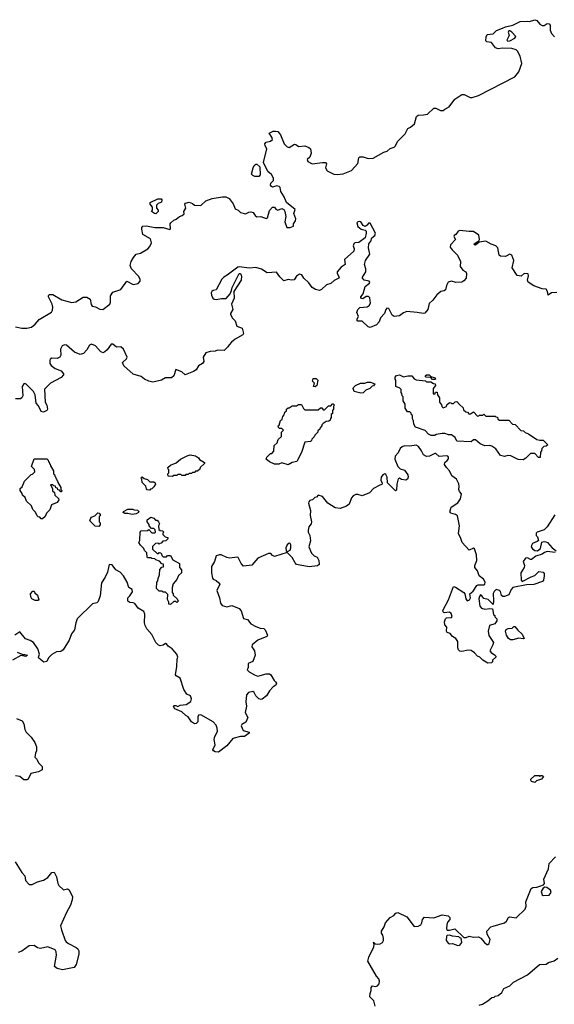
# Model space of a CAD drawing. Extents: x 2106670 to 2323771, y 35271 to 224896.
# Tile 16 of 256: x 2133245 to 2138383, y 45432 to 54886. Entities that reach past the tile are written whole.
import ezdxf

# ---------------------------------------------------------------- set-up
doc = ezdxf.new("R2010")
doc.units = 0

msp = doc.modelspace()

# ---------------------------------------------------------------- linework, layer by layer
at = {"layer": '0CON20XD'}
for points in [[(2133205, 51936), (2133265, 51924.2), (2133315, 51925.6), (2133358.8, 51935), (2133395, 51964), (2133431.2, 52008.8), (2133550.7, 52079.3), (2133561.7, 52098.3), (2133564.4, 52125), (2133556.7, 52155), (2133521.2, 52225), (2133522.3, 52237.7), (2133532.3, 52247.7), (2133565, 52248.8), (2133651.2, 52195), (2133745, 52171.9), (2133785, 52175.8), (2133855, 52222), (2133890.5, 52220.4), (2133923.6, 52203.6), (2133930.7, 52150.7), (2133942.5, 52135), (2133975, 52127.5), (2134015, 52106.2), (2134045, 52102.5), (2134110, 52155), (2134116.7, 52175), (2134118.2, 52235), (2134139.7, 52270.3), (2134216.7, 52295), (2134275, 52376.7), (2134335, 52344.2), (2134385, 52353.3), (2134402.5, 52375), (2134402.5, 52395), (2134386.2, 52425), (2134320, 52495), (2134307.5, 52525), (2134316.1, 52563.9), (2134337.7, 52602.3), (2134365.9, 52634.1), (2134407.5, 52645), (2134475.8, 52685), (2134495, 52708.8), (2134512.2, 52745), (2134503.3, 52783.3), (2134430, 52825), (2134417.5, 52875), (2134418.3, 52891.7), (2134430, 52905), (2134463, 52907), (2134545, 52890), (2134625, 52891.8), (2134688, 52872), (2134693, 52877), (2134692.5, 52925), (2134697.5, 52935), (2134725, 52961.2), (2134748.6, 52971.4), (2134782.1, 52997.9), (2134807.5, 53005), (2134825, 53022.5), (2134823.8, 53045), (2134842, 53075), (2134832.5, 53115), (2134840, 53125), (2134875, 53133.3), (2134905, 53122.5), (2134926.1, 53106.1), (2134985, 53100.8), (2135035, 53146.7), (2135095, 53168), (2135195, 53186.7), (2135226.1, 53186.1), (2135259.3, 53169.3), (2135297, 53117), (2135315, 53070), (2135345, 53057.5), (2135367.5, 53035), (2135415, 53022.5), (2135448.3, 53038.3), (2135465, 53042.5), (2135490, 53035), (2135507.5, 53005), (2135525, 52992.5), (2135563, 52997), (2135615, 52978), (2135628, 52985), (2135646.2, 53055), (2135675, 53086.7), (2135695, 53087.5), (2135707, 53067), (2135725, 53057.5), (2135765, 53072.5), (2135783, 53063), (2135792.5, 53045), (2135802.5, 52995), (2135792.5, 52945), (2135811.7, 52891.7), (2135845, 52891.2), (2135877.5, 52905), (2135877.5, 52925), (2135896.2, 52955), (2135900, 52975), (2135881.2, 53025), (2135891.2, 53065), (2135809.3, 53129.3), (2135786.2, 53185), (2135755.7, 53235.7), (2135746.9, 53275), (2135737.5, 53285), (2135715, 53290.6), (2135675, 53277.5), (2135663.9, 53283.9), (2135657, 53297), (2135657.5, 53315), (2135685, 53342.5), (2135684.3, 53365), (2135665, 53400), (2135629.3, 53429.3), (2135588.8, 53515), (2135620, 53645), (2135604, 53675), (2135602.5, 53695), (2135615, 53710.8), (2135655, 53718.6), (2135673.8, 53735), (2135669.5, 53759.6), (2135642.5, 53795), (2135680, 53815), (2135703.6, 53816.4), (2135725, 53811.2), (2135752, 53782), (2135787.8, 53695), (2135815, 53664.5), (2135835, 53658.5), (2135885, 53692.2), (2135905, 53686), (2135925, 53668.8), (2135985, 53673.3), (2136025, 53660), (2136040, 53645), (2136046.7, 53605), (2136032.5, 53565), (2136008.8, 53545), (2136014.6, 53524.6), (2136055, 53502.9), (2136155, 53516), (2136185, 53513.3), (2136193.3, 53503.3), (2136184.3, 53465), (2136200.8, 53435), (2136265, 53404.3), (2136295, 53400), (2136355, 53407.5), (2136433, 53437), (2136493.6, 53506.4), (2136505, 53560), (2136515, 53570), (2136545, 53568.8), (2136592.7, 53552.7), (2136643.4, 53556.6), (2136745, 53614), (2136777.4, 53622.6), (2136805, 53650), (2136845, 53662), (2136858, 53675), (2136877.5, 53715), (2136948.9, 53791.1), (2136975, 53840), (2137000, 53855), (2137040, 53885), (2137060, 53955), (2137075, 53970), (2137125, 53971.2), (2137165, 53980), (2137225, 54037.5), (2137245, 54037.5), (2137290, 54015), (2137315, 54013.3), (2137331.7, 54028.3), (2137371.7, 54048.3), (2137428.3, 54121.7), (2137493, 54167), (2137516.4, 54166.4), (2137575, 54140), (2137595, 54140), (2137655, 54158), (2138003, 54337), (2138043.6, 54386.4), (2138072.5, 54465), (2138056, 54535), (2138030, 54585), (2138015, 54596.2), (2137975, 54608.8), (2137885, 54612.5), (2137845, 54606.7), (2137817, 54617), (2137778.3, 54668.3), (2137735, 54673.8), (2137724.3, 54684.3), (2137727.2, 54722.8), (2137737.1, 54742.9), (2137795, 54750.8), (2137827.3, 54782.7), (2137886.4, 54803.6), (2137913, 54817), (2137985, 54833.8), (2138055, 54870), (2138125, 54873.3), (2138145, 54868.8), (2138196, 54886), (2138215, 54877.5), (2138245, 54842.5), (2138265, 54831.2), (2138285, 54830), (2138315, 54848), (2138335, 54847.5), (2138343.3, 54835), (2138343.8, 54785), (2138355, 54752.5), (2138385, 54720)], [(2137935, 54680), (2137955, 54682.5), (2138005, 54708.1), (2138011.9, 54725), (2137975.9, 54765.9), (2137955, 54780), (2137945, 54780), (2137940, 54765), (2137948, 54735), (2137928.3, 54688.3), (2137935, 54680)], [(2135545, 53380), (2135505, 53380), (2135485, 53390), (2135473.6, 53403.6), (2135487.5, 53465), (2135497.5, 53485), (2135515, 53500), (2135525, 53500), (2135553, 53473), (2135557.5, 53395), (2135545, 53380)], [(2134555, 53022.5), (2134540, 53025), (2134513, 53043), (2134521.7, 53058.3), (2134522.5, 53085), (2134500, 53115), (2134498.3, 53131.7), (2134573, 53167), (2134605, 53167.5), (2134610, 53155), (2134607.5, 53135), (2134575, 53120), (2134560, 53105), (2134560, 53075), (2134577, 53057), (2134577.5, 53045), (2134555, 53022.5)], [(2138406.4, 52266.4), (2138355, 52262.5), (2138325, 52242.5), (2138317, 52277), (2138305, 52297.5), (2138265, 52302.5), (2138185, 52330), (2138133.3, 52365), (2138126.7, 52385), (2138136.1, 52426.1), (2138132.5, 52445), (2138095, 52448), (2138065, 52423.8), (2138025, 52430), (2137976.7, 52505), (2137993.3, 52575), (2137975, 52626.7), (2137955, 52633.3), (2137915, 52611.2), (2137866.1, 52616.1), (2137853.3, 52625), (2137838.8, 52695), (2137820, 52715), (2137775, 52731.2), (2137725, 52760), (2137661.2, 52748.8), (2137625, 52722), (2137617.5, 52725), (2137614.5, 52735.5), (2137646.7, 52756.7), (2137658.3, 52761.7), (2137665.8, 52774.2), (2137658.1, 52818.1), (2137605, 52853.3), (2137565, 52851.2), (2137475, 52860.8), (2137460, 52855), (2137436.4, 52823.6), (2137420, 52815), (2137417.5, 52805), (2137432, 52775), (2137384.2, 52725.8), (2137382, 52702), (2137400, 52675), (2137452, 52625), (2137481.2, 52565), (2137480, 52515), (2137505, 52482.5), (2137532.5, 52465), (2137539.5, 52449.6), (2137536.4, 52403.6), (2137515, 52377.5), (2137495, 52366.7), (2137436.1, 52363.9), (2137395, 52376.2), (2137363.6, 52366.4), (2137347.5, 52335), (2137336.4, 52293.6), (2137325, 52282.5), (2137293.9, 52276.1), (2137253.3, 52245), (2137216.8, 52193.2), (2137179.5, 52160.4), (2137166.2, 52105), (2137140.3, 52069.7), (2137125, 52064.2), (2137065, 52075.8), (2136967, 52083), (2136935, 52072.5), (2136895, 52043.3), (2136845, 52036.7), (2136825, 52047.5), (2136791.7, 52111.7), (2136775, 52116.7), (2136764.2, 52105), (2136750.8, 52065), (2136711.2, 52025), (2136698.8, 51985), (2136675, 51956.7), (2136615, 51930), (2136595, 51937.5), (2136535, 51990), (2136495, 51990), (2136490, 51995), (2136490, 52015), (2136502.5, 52035), (2136484.1, 52074.1), (2136494, 52105), (2136515, 52122.9), (2136585, 52127.5), (2136605, 52142.5), (2136616.2, 52165), (2136610, 52215), (2136598.8, 52228.8), (2136575, 52229.2), (2136543.6, 52206.4), (2136525, 52213.8), (2136522.5, 52225), (2136545.5, 52254.5), (2136566, 52325), (2136606.7, 52355), (2136611.2, 52365), (2136605, 52376), (2136555, 52383.8), (2136538.8, 52405), (2136538.8, 52415), (2136571.9, 52465), (2136572.5, 52492.5), (2136558.9, 52535), (2136567.5, 52575), (2136610, 52635), (2136598.8, 52695), (2136601.5, 52735), (2136620.9, 52759.1), (2136630, 52790), (2136659.2, 52815), (2136663.8, 52835), (2136615, 52933.3), (2136596.4, 52933.6), (2136585.8, 52914.2), (2136565, 52901.2), (2136545, 52910), (2136525, 52943.8), (2136515, 52948), (2136496.1, 52943.9), (2136483.8, 52935), (2136495, 52898.8), (2136527.5, 52875), (2136565, 52866.7), (2136574, 52855), (2136575.5, 52835), (2136565, 52792.9), (2136505, 52747.9), (2136465, 52742.7), (2136455.3, 52734.7), (2136448.8, 52715), (2136460, 52685), (2136456, 52665), (2136367.5, 52585), (2136372.5, 52535), (2136335, 52508.9), (2136295.8, 52465), (2136295, 52447.5), (2136314.2, 52415), (2136312.5, 52405), (2136268, 52382), (2136235, 52352.9), (2136195, 52340), (2136144.5, 52295.5), (2136125, 52286.9), (2136088.8, 52295), (2136056, 52315), (2136025, 52360), (2135977.5, 52405), (2135956.7, 52435), (2135935, 52442.5), (2135905, 52422.5), (2135881.7, 52388.3), (2135856.4, 52383.6), (2135825, 52390), (2135785, 52380), (2135746.2, 52416.2), (2135713.3, 52463.3), (2135625, 52456.9), (2135570.3, 52490.3), (2135515, 52506), (2135455, 52500), (2135355, 52512.5), (2135341.7, 52508.3), (2135238.3, 52431.7), (2135206.4, 52413.6), (2135186.4, 52393.6), (2135135, 52292.5), (2135105, 52286.7), (2135092.7, 52277.3), (2135086.2, 52265), (2135089.5, 52239.6), (2135102.7, 52212.7), (2135115, 52202), (2135135, 52198.8), (2135185, 52210), (2135230.5, 52209.6), (2135266.4, 52253.6), (2135280.8, 52285), (2135286, 52315), (2135355, 52450), (2135368.3, 52448.3), (2135377.5, 52425), (2135372.5, 52385), (2135304.2, 52275.8), (2135307.4, 52212.6), (2135281.2, 52155), (2135293.3, 52105), (2135270, 52065), (2135270, 52055), (2135290.7, 52020.7), (2135317.5, 51995), (2135333.6, 51943.6), (2135384, 51924), (2135397, 51873), (2135390, 51860), (2135315, 51817.5), (2135280.7, 51789.3), (2135257.5, 51765), (2135246.4, 51743.6), (2135209.5, 51710.4), (2135145, 51712.5), (2135125, 51702.5), (2135075, 51700), (2135035, 51687.5), (2135007.5, 51645), (2135013.3, 51605), (2135003.3, 51585), (2134965, 51563.3), (2134940, 51525), (2134915, 51508.8), (2134835, 51476), (2134802.5, 51505), (2134745, 51527.5), (2134726.7, 51465), (2134705, 51447.5), (2134645, 51448.8), (2134607.5, 51425), (2134524.2, 51404.2), (2134485, 51414), (2134445, 51433.8), (2134411.7, 51461.7), (2134335, 51483.3), (2134245, 51563.8), (2134234.4, 51595), (2134271.2, 51628.8), (2134278, 51645), (2134243.2, 51723.2), (2134216.7, 51745), (2134175, 51740.8), (2134140, 51770), (2134125, 51771.2), (2134085.8, 51715), (2134065, 51696), (2134045, 51688), (2134020.3, 51700.3), (2133975, 51755.8), (2133935, 51772), (2133915, 51760), (2133890.8, 51715), (2133858.5, 51681.5), (2133825, 51671.1), (2133773.3, 51693.3), (2133695, 51761.5), (2133675, 51765.7), (2133654, 51755), (2133638.2, 51721.8), (2133641.4, 51665), (2133632, 51645), (2133605, 51632.9), (2133555, 51636.9), (2133537.5, 51625), (2133534.3, 51615), (2133536.4, 51586.4), (2133548, 51565), (2133585, 51538), (2133643.3, 51515), (2133667.5, 51485), (2133667.5, 51475), (2133645, 51450), (2133542.5, 51397.5), (2133485, 51340), (2133490.5, 51215), (2133505.7, 51185), (2133513.8, 51145), (2133506.7, 51135), (2133475, 51117.5), (2133450, 51125), (2133427, 51177), (2133402.7, 51205), (2133393.7, 51283.7), (2133378.9, 51315), (2133307.7, 51387.7), (2133295, 51392.9), (2133285, 51389.1), (2133269.7, 51365), (2133274.3, 51275), (2133265, 51255.4), (2133252.7, 51247.3), (2133205, 51246.6)], [(2136085, 51360), (2136070, 51365), (2136080, 51395), (2136060, 51415), (2136065, 51440), (2136095, 51440), (2136110, 51425), (2136100, 51375), (2136085, 51360)], [(2138085, 50660), (2138035, 50662.5), (2137965, 50700), (2137935, 50702.5), (2137905, 50693.3), (2137865, 50702.5), (2137822.5, 50765), (2137782, 50792), (2137765, 50798.8), (2137714.1, 50794.1), (2137670, 50815), (2137625, 50852.5), (2137605, 50852.5), (2137585, 50833.3), (2137445, 50840), (2137430, 50875), (2137395, 50900), (2137365, 50900), (2137331.7, 50911.7), (2137305, 50913.3), (2137248.3, 50901.7), (2137235, 50893.3), (2137200, 50895), (2137175, 50907.5), (2137141.7, 50941.7), (2137050, 50975), (2137033, 51003), (2137030, 51035), (2137020, 51055), (2137020, 51085), (2137011.7, 51091.7), (2137008.3, 51108.3), (2136995, 51120), (2136971.7, 51121.7), (2136950, 51155), (2136950, 51195), (2136930, 51225), (2136930, 51265), (2136920, 51275), (2136918.3, 51298.3), (2136910, 51305), (2136910, 51335), (2136898.3, 51348.3), (2136860, 51365), (2136860, 51425), (2136852.5, 51435), (2136852.5, 51455), (2136865, 51470), (2136895, 51477.5), (2136935, 51457.5), (2136975, 51467.5), (2137015, 51467.5), (2137037, 51437), (2137055, 51427.5), (2137145, 51417.5), (2137155, 51410), (2137195, 51410), (2137221.7, 51391.7), (2137238.3, 51388.3), (2137240, 51375), (2137220, 51345), (2137220, 51295), (2137235, 51290), (2137241.7, 51308.3), (2137258.3, 51308.3), (2137260, 51285), (2137280, 51255), (2137280, 51215), (2137298.3, 51188.3), (2137301.7, 51171.7), (2137315, 51160), (2137348.3, 51171.7), (2137351.7, 51188.3), (2137375, 51210), (2137388.3, 51208.3), (2137395, 51200), (2137415, 51200), (2137431.7, 51218.3), (2137445, 51220), (2137471.7, 51191.7), (2137508.3, 51158.3), (2137511.7, 51141.7), (2137531.7, 51121.7), (2137548.3, 51118.3), (2137565, 51100), (2137578.3, 51101.7), (2137605, 51120), (2137645, 51080), (2137658.3, 51081.7), (2137665, 51090), (2137695, 51090), (2137705, 51100), (2137725, 51080), (2137815, 51080), (2137821.7, 51071.7), (2137838.3, 51068.3), (2137841.7, 51051.7), (2137855, 51040), (2137945, 51040), (2137981.7, 51001.7), (2138008.3, 50998.3), (2138061.7, 50941.7), (2138088.3, 50938.3), (2138101.7, 50921.7), (2138135, 50910), (2138216.7, 50856.7), (2138245, 50847.5), (2138275, 50850), (2138320, 50805), (2138305, 50790), (2138281.7, 50788.3), (2138261.7, 50768.3), (2138260, 50745), (2138250, 50735), (2138248.3, 50681.7), (2138231.7, 50681.7), (2138195, 50720), (2138155, 50720), (2138110, 50675), (2138085, 50660)], [(2137235, 51430), (2137211.7, 51431.7), (2137195, 51450), (2137153, 51453), (2137142.5, 51465), (2137155, 51477.5), (2137180, 51475), (2137195, 51460), (2137238.3, 51448.3), (2137240, 51435), (2137235, 51430)], [(2136525, 51300), (2136460, 51315), (2136450, 51345), (2136452.5, 51355), (2136472.5, 51375), (2136520, 51395), (2136563, 51397), (2136586.4, 51406.4), (2136616.4, 51406.4), (2136658.3, 51388.3), (2136645, 51370), (2136631.7, 51368.3), (2136610, 51345), (2136571.7, 51328.3), (2136545, 51302.5), (2136525, 51300)], [(2135825, 50613.3), (2135765, 50630), (2135735, 50620), (2135695, 50620), (2135645, 50640), (2135628.3, 50658.3), (2135610, 50665), (2135618.3, 50671.7), (2135620, 50685), (2135655, 50720), (2135668.3, 50721.7), (2135688.3, 50741.7), (2135691.7, 50798.3), (2135718.3, 50821.7), (2135730, 50855), (2135760, 50885), (2135760, 50925), (2135780, 50945), (2135765, 50960), (2135741.7, 50961.7), (2135731.7, 50971.7), (2135730, 50985), (2135738.3, 50991.7), (2135753, 51037), (2135768.3, 51051.7), (2135773, 51077), (2135788.3, 51091.7), (2135793, 51117), (2135808.3, 51131.7), (2135810, 51145), (2135825, 51160), (2135835, 51160), (2135863, 51177), (2135905, 51180), (2135925, 51190), (2135955, 51190), (2135971.7, 51151.7), (2135985, 51140), (2136115, 51140), (2136135, 51160), (2136148.3, 51158.3), (2136161.7, 51141.7), (2136175, 51140), (2136211.7, 51178.3), (2136235, 51180), (2136251.7, 51198.3), (2136258.3, 51198.3), (2136270, 51185), (2136260, 51175), (2136260, 51145), (2136250, 51135), (2136250, 51105), (2136240, 51095), (2136240, 51065), (2136231.7, 51058.3), (2136228.3, 51041.7), (2136215, 51030), (2136191.7, 51028.3), (2136161.7, 51008.3), (2136150, 50995), (2136150, 50985), (2136131.7, 50968.3), (2136130, 50955), (2136111.7, 50938.3), (2136110, 50925), (2136081.7, 50898.3), (2136075, 50880), (2136051.7, 50858.3), (2136050, 50845), (2136040, 50835), (2135985, 50830), (2135955, 50730), (2135907.5, 50645), (2135865.4, 50634.6), (2135825, 50613.3)], [(2137602.1, 49397.9), (2137638, 49452), (2137651.7, 49458.3), (2137705, 49460), (2137715, 49467.1), (2137719.4, 49485), (2137702.5, 49515), (2137660.5, 49545), (2137644.5, 49594.5), (2137620, 49625), (2137618.8, 49645), (2137640, 49695), (2137636.4, 49746.4), (2137616, 49805), (2137605, 49810.8), (2137565, 49793.8), (2137496.2, 49865), (2137486, 49905), (2137463.9, 49953.9), (2137471.2, 50025), (2137453.6, 50123.6), (2137435, 50136.2), (2137388.3, 50148.3), (2137378.3, 50158.3), (2137392.5, 50205), (2137455, 50246), (2137482, 50285), (2137490, 50335), (2137473.3, 50355), (2137466.7, 50375), (2137470, 50405), (2137465, 50430), (2137443, 50473), (2137397, 50507), (2137375.7, 50555.7), (2137346.7, 50585), (2137327.5, 50615), (2137332.5, 50635), (2137355, 50652.5), (2137365, 50670), (2137366.7, 50685), (2137360, 50695), (2137345, 50700), (2137275, 50692.5), (2137245, 50720), (2137235, 50721.2), (2137185, 50693.8), (2137155, 50692), (2137125, 50706.7), (2137106.9, 50745), (2137079.4, 50789.4), (2137055, 50800), (2136995, 50791.2), (2136945, 50793.8), (2136921.2, 50785), (2136901.3, 50768.7), (2136881.2, 50728.8), (2136854.4, 50695), (2136850, 50665), (2136878, 50595), (2136903.3, 50575), (2136945, 50562), (2136976, 50515), (2136977.7, 50492.3), (2136973.3, 50475), (2136955, 50466), (2136915, 50472.5), (2136895, 50484), (2136881.3, 50478.7), (2136868.5, 50425), (2136865, 50370), (2136857, 50363), (2136779.3, 50439.3), (2136775.7, 50495), (2136765, 50518.8), (2136755, 50525.7), (2136735, 50515.5), (2136720, 50495), (2136715.8, 50465.8), (2136730, 50435), (2136725, 50422.5), (2136705, 50417.5), (2136646.3, 50383.7), (2136607, 50343), (2136535.7, 50314.3), (2136495, 50326), (2136475, 50325.7), (2136451.2, 50315), (2136432.5, 50295), (2136411.2, 50235), (2136385, 50214.2), (2136325, 50192), (2136278.3, 50198.3), (2136207.5, 50245), (2136155, 50307.5), (2136115, 50320), (2136098.3, 50301.7), (2136081.7, 50298.3), (2136060, 50275), (2136035, 50270), (2136023, 50257), (2136020, 50245), (2136040, 50175), (2136037.5, 50125), (2136050, 50065), (2136047.5, 50045), (2136025, 50017.5), (2136016, 49985), (2136016, 49965), (2136033, 49933), (2136038.3, 49908.3), (2136038.5, 49881.5), (2136024.3, 49825), (2136049.4, 49765), (2136075, 49739.2), (2136104.2, 49724.2), (2136121.2, 49695), (2136122.5, 49655), (2136107, 49643), (2136026.1, 49633.9), (2135906.4, 49656.4), (2135891.7, 49671.7), (2135865, 49722.5), (2135815, 49770), (2135695, 49731.2), (2135675, 49740), (2135659.5, 49759.5), (2135635, 49760), (2135533.3, 49715), (2135475, 49647.5), (2135395, 49640), (2135372.5, 49665), (2135345, 49722.5), (2135335, 49726.7), (2135265, 49716.2), (2135237, 49723), (2135183, 49747), (2135165, 49747.5), (2135135, 49736.7), (2135116.7, 49685), (2135090, 49635), (2135087.5, 49575), (2135097.5, 49525), (2135103.3, 49515), (2135132.3, 49502.3), (2135159.3, 49479.3), (2135167.5, 49465), (2135140, 49405), (2135166.7, 49335), (2135173.6, 49283.6), (2135191.7, 49261.7), (2135213.6, 49253.6), (2135235, 49250), (2135285, 49262.5), (2135353.6, 49233.6), (2135375, 49210), (2135395, 49137.5), (2135436.1, 49126.1), (2135466.1, 49086.1), (2135515, 49058.8), (2135555, 49043.3), (2135590, 49040), (2135605, 49027.5), (2135626.7, 48975), (2135620, 48965), (2135535, 48928.6), (2135479.2, 48885), (2135477.5, 48865), (2135502.9, 48825), (2135508.8, 48785), (2135485, 48722.5), (2135440, 48705), (2135440, 48665), (2135432.5, 48645), (2135450, 48625), (2135502.5, 48595), (2135535, 48584), (2135615, 48606.7), (2135645, 48606.2), (2135657.3, 48597.3), (2135691.7, 48541.7), (2135705, 48530), (2135712.5, 48515), (2135707.5, 48495), (2135680.3, 48479.7), (2135645, 48442.5), (2135617.5, 48395), (2135575, 48360.8), (2135565, 48357.5), (2135543.8, 48365), (2135514.6, 48394.6), (2135497.5, 48427.5), (2135485.3, 48435.3), (2135445, 48426), (2135424.3, 48405), (2135418.6, 48335), (2135425.4, 48295), (2135411.3, 48235), (2135436.4, 48185), (2135419.3, 48140.7), (2135380.7, 48119.3), (2135373.3, 48105), (2135391.5, 48061.4), (2135450, 48045), (2135450, 48035), (2135406.4, 48003.6), (2135366.4, 48003.6), (2135295, 47986), (2135236.2, 47915), (2135155, 47853.8), (2135125, 47856.7), (2135107.5, 47865), (2135102.5, 47875), (2135124.2, 47925), (2135114, 47975), (2135115.9, 47994.1), (2135146.2, 48055), (2135144, 48085), (2135132.3, 48112.3), (2135105, 48143.3), (2134985, 48212.5), (2134963, 48207), (2134957, 48193), (2134956.7, 48145), (2134940.7, 48129.3), (2134925, 48126.7), (2134895, 48143.3), (2134865, 48192.5), (2134842.5, 48205), (2134805, 48240), (2134735, 48270), (2134723, 48293), (2134725, 48300), (2134745, 48300), (2134765, 48292.5), (2134787, 48303), (2134845, 48311.4), (2134888.8, 48341.2), (2134896.5, 48365), (2134885.6, 48395.5), (2134850.5, 48410.4), (2134821.1, 48455), (2134788.6, 48565), (2134750, 48585), (2134743.3, 48595), (2134755.6, 48675), (2134757.5, 48745), (2134764.1, 48765.9), (2134756.9, 48795), (2134709.2, 48845), (2134670.7, 48870.7), (2134655, 48892.9), (2134645, 48896.2), (2134625, 48879.2), (2134595, 48874.3), (2134580.2, 48880.2), (2134554, 48905), (2134515, 48984), (2134466.4, 49036.4), (2134449.8, 49069.8), (2134444.4, 49095), (2134446.7, 49176.7), (2134437.5, 49205), (2134383.8, 49235), (2134350.9, 49280.9), (2134335, 49287.8), (2134305, 49288.8), (2134284, 49304), (2134283.3, 49335), (2134304.2, 49355.8), (2134328.8, 49391.2), (2134326.2, 49415), (2134293.3, 49435), (2134278.8, 49485), (2134242, 49545), (2134211.7, 49581.7), (2134168.8, 49605), (2134135, 49651.1), (2134104.3, 49655.7), (2134088.8, 49581.2), (2134067, 49533), (2134031.7, 49478.3), (2134017.5, 49355), (2134000.7, 49299.3), (2133985, 49286.7), (2133943.6, 49276.4), (2133798.8, 49135), (2133784.2, 49095), (2133772.7, 49027.3), (2133741.7, 48988.3), (2133720.7, 48929.3), (2133664, 48836), (2133641.7, 48818.3), (2133600, 48815), (2133555, 48790), (2133522.5, 48757.5), (2133505, 48722.5), (2133478.3, 48718.3), (2133430, 48755), (2133427.5, 48765), (2133436.7, 48795), (2133420, 48845), (2133376.7, 48905), (2133345, 48923.8), (2133300.6, 48940.6), (2133245, 49010), (2133200, 48975)], [(2134715, 50500), (2134671.7, 50501.7), (2134670, 50525), (2134680, 50535), (2134680, 50565), (2134671.7, 50571.7), (2134670, 50585), (2134695, 50610), (2134748.3, 50631.7), (2134790, 50665), (2134855, 50697.5), (2134885, 50706.7), (2134935, 50700), (2134965, 50680), (2134971.7, 50661.7), (2135020, 50635), (2135020, 50625), (2134980, 50585), (2134975, 50570), (2134955, 50550), (2134935, 50550), (2134925, 50540), (2134905, 50540), (2134895, 50530), (2134875, 50530), (2134865, 50520), (2134841.7, 50518.3), (2134835, 50510), (2134805, 50510), (2134795, 50520), (2134765, 50520), (2134755, 50510), (2134725, 50510), (2134715, 50500)], [(2133465, 50092.5), (2133453, 50093), (2133438.3, 50108.3), (2133421.7, 50111.7), (2133411.7, 50121.7), (2133398.3, 50158.3), (2133371.7, 50181.7), (2133358.3, 50218.3), (2133311.7, 50261.7), (2133298.3, 50298.3), (2133271.7, 50321.7), (2133268.3, 50338.3), (2133250, 50365), (2133250, 50385), (2133268.3, 50401.7), (2133290, 50455), (2133355, 50520), (2133368.3, 50521.7), (2133390, 50545), (2133388.3, 50568.3), (2133360, 50595), (2133385, 50670), (2133505, 50670), (2133518.3, 50658.3), (2133521.7, 50641.7), (2133528.3, 50638.3), (2133531.7, 50621.7), (2133538.3, 50618.3), (2133541.7, 50601.7), (2133570, 50555), (2133570, 50525), (2133578.3, 50518.3), (2133581.7, 50501.7), (2133588.3, 50498.3), (2133591.7, 50481.7), (2133598.3, 50478.3), (2133601.7, 50461.7), (2133608.3, 50458.3), (2133611.7, 50441.7), (2133640, 50395), (2133640, 50375), (2133650, 50365), (2133648.3, 50351.7), (2133641.7, 50351.7), (2133628.3, 50368.3), (2133611.7, 50371.7), (2133608.3, 50388.3), (2133591.7, 50391.7), (2133588.3, 50408.3), (2133571.7, 50411.7), (2133565, 50420), (2133540, 50420), (2133560, 50385), (2133561.7, 50361.7), (2133580, 50345), (2133581.7, 50321.7), (2133618.3, 50288.3), (2133620, 50275), (2133605, 50250), (2133551.7, 50228.3), (2133535, 50180), (2133501.7, 50148.3), (2133490, 50115), (2133465, 50092.5)], [(2134495, 50370), (2134471.7, 50371.7), (2134463, 50383), (2134458.3, 50408.3), (2134421.7, 50441.7), (2134420, 50475), (2134410, 50485), (2134421.7, 50498.3), (2134441.7, 50481.7), (2134475, 50470), (2134495, 50450), (2134535, 50450), (2134548.3, 50438.3), (2134550, 50425), (2134535, 50400), (2134515, 50380), (2134501.7, 50378.3), (2134495, 50370)], [(2134005, 50020), (2133971.7, 50021.7), (2133920, 50075), (2133931.7, 50108.3), (2133968.3, 50121.7), (2133995, 50150), (2134008.3, 50148.3), (2134020, 50135), (2134018.3, 50121.7), (2134010, 50115), (2134010, 50065), (2134020, 50055), (2134020, 50035), (2134005, 50020)], [(2134325, 50133.8), (2134285, 50144), (2134255, 50143.3), (2134240, 50155), (2134242.5, 50165), (2134285, 50187.5), (2134333, 50187), (2134345, 50180), (2134377, 50177), (2134390, 50165), (2134387.5, 50155), (2134365, 50142.5), (2134325, 50133.8)], [(2134695, 49270), (2134680, 49275), (2134680, 49295), (2134665, 49320), (2134668.3, 49368.3), (2134645, 49390), (2134625, 49390), (2134615, 49400), (2134585, 49400), (2134560, 49425), (2134563.3, 49485), (2134572.5, 49497.5), (2134575, 49520), (2134590, 49555), (2134593, 49607), (2134611.7, 49628.3), (2134628.3, 49631.7), (2134628.3, 49658.3), (2134611.7, 49661.7), (2134588.3, 49688.3), (2134555, 49700), (2134545, 49710), (2134515, 49712.5), (2134505, 49720), (2134475, 49720), (2134470, 49725), (2134468.3, 49768.3), (2134445, 49790), (2134438.3, 49808.3), (2134405, 49840), (2134390, 49865), (2134400, 49885), (2134402.5, 49965), (2134411.7, 49978.3), (2134475, 49980), (2134485, 49990), (2134515, 49960), (2134545, 49960), (2134550, 49965), (2134548.3, 49988.3), (2134535, 50000), (2134511.7, 50001.7), (2134490, 50025), (2134488.3, 50038.3), (2134470, 50065), (2134470, 50085), (2134505, 50110), (2134535, 50100), (2134551.7, 50081.7), (2134565, 50080), (2134580, 50065), (2134587.5, 50045), (2134580, 50025), (2134581.7, 49991.7), (2134595, 49980), (2134618.3, 49978.3), (2134630, 49965), (2134620, 49955), (2134621.7, 49941.7), (2134641.7, 49921.7), (2134670, 49915), (2134668.3, 49901.7), (2134648.3, 49881.7), (2134621.7, 49878.3), (2134605, 49860), (2134591.7, 49858.3), (2134585, 49850), (2134575, 49860), (2134551.7, 49858.3), (2134521.7, 49828.3), (2134521.7, 49801.7), (2134565, 49760), (2134578.3, 49761.7), (2134585, 49770), (2134598.3, 49768.3), (2134608.3, 49758.3), (2134611.7, 49741.7), (2134625, 49730), (2134655, 49730), (2134665, 49740), (2134695, 49740), (2134718.3, 49698.3), (2134780, 49665), (2134780, 49625), (2134800, 49605), (2134800, 49575), (2134771.7, 49548.3), (2134755, 49510), (2134721.7, 49468.3), (2134710, 49435), (2134710, 49385), (2134720, 49375), (2134721.7, 49361.7), (2134760, 49325), (2134767, 49303), (2134755, 49290), (2134745, 49300), (2134725, 49300), (2134695, 49270)], [(2138389.3, 50130.7), (2138315, 50016.2), (2138285, 49986.7), (2138220, 49965), (2138210, 49955), (2138210, 49935), (2138221.7, 49921.7), (2138230, 49885), (2138220, 49875), (2138175, 49856.2), (2138162.7, 49837.3), (2138161.2, 49825), (2138174.1, 49804.1), (2138195, 49790), (2138223, 49787), (2138250.7, 49809.3), (2138261.7, 49868.3), (2138285, 49876.7), (2138301.7, 49871.7), (2138316.7, 49865), (2138363.6, 49813.6), (2138400, 49785)], [(2135815, 49780), (2135825, 49782.5), (2135845, 49793.8), (2135850.8, 49815), (2135851.8, 49845), (2135845, 49856.4), (2135835, 49858.9), (2135815.8, 49845), (2135804.2, 49815), (2135806.7, 49786.7), (2135815, 49780)], [(2138391.7, 49771.7), (2138315, 49778.8), (2138288.8, 49771.2), (2138266.7, 49755), (2138204.3, 49735.7), (2138165, 49704), (2138155, 49702), (2138125, 49719.4), (2138105, 49715.5), (2138083.3, 49685), (2138095.8, 49645), (2138093.2, 49626.8), (2138060, 49575), (2138063.3, 49505), (2138075, 49492.5), (2138162.3, 49537.7), (2138195, 49548), (2138235, 49588), (2138275, 49580), (2138285, 49570), (2138286.1, 49546.1), (2138278.8, 49505), (2138269.5, 49490.4), (2138185, 49463.3), (2138115, 49461.2), (2137985, 49433.8), (2137968.8, 49415), (2137945.9, 49364.1), (2137905, 49347.5), (2137888.3, 49348.3), (2137877, 49357), (2137866.7, 49395), (2137857.5, 49405), (2137825, 49416.2), (2137805, 49396.7), (2137797, 49377), (2137800, 49305), (2137795, 49270), (2137748.1, 49318.1), (2137705, 49330), (2137687.5, 49355), (2137675, 49362.5), (2137663, 49347), (2137657.5, 49325), (2137666.7, 49255), (2137685, 49236.7), (2137715, 49226.7), (2137765, 49232.5), (2137788.3, 49228.3), (2137800, 49175), (2137810, 49165), (2137811.7, 49151.7), (2137830, 49135), (2137830, 49115), (2137810, 49085), (2137761.7, 49068.3), (2137747.5, 49015), (2137753, 48973), (2137797.5, 48905), (2137793.3, 48885), (2137763.3, 48825), (2137775, 48810), (2137809.3, 48789.3), (2137820, 48775), (2137820, 48765), (2137790, 48735), (2137788.3, 48721.7), (2137778.3, 48711.7), (2137745, 48707.5), (2137695, 48736.7), (2137666.1, 48766.1), (2137645, 48773.8), (2137615, 48807.1), (2137585, 48828), (2137555, 48833.8), (2137495, 48820), (2137475, 48824), (2137462, 48835), (2137456, 48855), (2137456.7, 48915), (2137435.9, 48945.9), (2137405, 48962.5), (2137383, 48993), (2137353.6, 49003.6), (2137347.5, 49015), (2137350, 49055), (2137330, 49075), (2137327.5, 49105), (2137337.5, 49135), (2137347, 49143), (2137395, 49146.7), (2137401.2, 49155), (2137393.3, 49185), (2137375, 49196.7), (2137325, 49192.5), (2137315, 49200), (2137313.3, 49215), (2137366, 49315), (2137415, 49442.5), (2137435, 49438.8), (2137513.3, 49385), (2137523.6, 49373.6), (2137533.3, 49325), (2137545, 49307.5), (2137567.5, 49315), (2137577.5, 49335), (2137572.5, 49375), (2137602.1, 49397.9)], [(2133425, 49310), (2133395, 49310), (2133363.3, 49325), (2133352.5, 49345), (2133350, 49375), (2133371.7, 49398.3), (2133385, 49400), (2133391.7, 49381.7), (2133415, 49360), (2133430, 49315), (2133425, 49310)], [(2137960.7, 48930.7), (2137943.6, 48943.6), (2137922.5, 48975), (2137912.5, 49015), (2137920, 49030), (2137938.3, 49041.7), (2137977, 49043), (2137995, 49060), (2138005, 49060), (2138033.6, 49023.6), (2138075, 48987.5), (2138092.5, 48945), (2138085, 48940), (2138042.3, 48947.7), (2137985, 48933.3), (2137960.7, 48930.7)], [(2133222.3, 48812.3), (2133275, 48790), (2133295, 48792.5), (2133320, 48785), (2133305, 48773.3), (2133255, 48782.5), (2133177.5, 48735)], [(2133215, 48178), (2133270, 48155), (2133286.2, 48125), (2133295, 48070), (2133306.4, 48046.4), (2133355, 47997.5), (2133390, 47945), (2133407.5, 47905), (2133407.5, 47865), (2133397.5, 47845), (2133390, 47805), (2133410, 47785), (2133425, 47750), (2133460, 47715), (2133460, 47685), (2133427, 47663), (2133351.7, 47648.3), (2133325.9, 47594.1), (2133315, 47587.5), (2133285, 47587.5), (2133245, 47620), (2133205, 47627.5)], [(2138195, 47562.5), (2138163, 47573), (2138157.5, 47585), (2138157.5, 47595), (2138195, 47630), (2138235, 47630), (2138245, 47620), (2138251.7, 47628.3), (2138265, 47630), (2138278.3, 47618.3), (2138260, 47595), (2138213, 47577), (2138195, 47562.5)], [(2133201.7, 46801.7), (2133265, 46698.6), (2133295.7, 46665), (2133300.5, 46620.4), (2133335, 46581.2), (2133363.8, 46583.8), (2133415, 46609.2), (2133472.5, 46625), (2133515, 46648.8), (2133555, 46696.7), (2133575, 46700), (2133599.6, 46655), (2133611.9, 46591.9), (2133622, 46572.1), (2133665, 46530.8), (2133705, 46540), (2133720.3, 46530.3), (2133753.8, 46465), (2133750, 46435), (2133733.8, 46385), (2133695.6, 46314.5), (2133638.8, 46185), (2133645.9, 46145.9), (2133683.8, 46045), (2133691.7, 46031.7), (2133715, 46016.2), (2133788.7, 45978.7), (2133805, 45966), (2133814.4, 45945), (2133813.1, 45915), (2133789.2, 45815), (2133770, 45785), (2133655, 45762.9), (2133605, 45777.5), (2133580, 45795), (2133598.2, 45905), (2133596.2, 45936.2), (2133585, 45954.3), (2133515, 45983.3), (2133445, 45966.7), (2133415, 45973.3), (2133385, 45996.7), (2133335, 45993.8), (2133265, 45943.3), (2133230.7, 45929.3)], [(2136662.5, 45415), (2136650, 45465), (2136611.2, 45505), (2136612, 45535), (2136623.3, 45565), (2136622.5, 45595), (2136635, 45608.8), (2136665, 45603.3), (2136685, 45610), (2136699.6, 45630.4), (2136704.5, 45655), (2136697.3, 45677.3), (2136675, 45702.5), (2136590, 45845), (2136601.4, 45885), (2136649.2, 45985), (2136653.3, 46005), (2136645, 46030), (2136663, 46013), (2136685, 46009.2), (2136708, 46012), (2136730.8, 46025), (2136740.8, 46045), (2136740.8, 46065), (2136736.2, 46095), (2136723.3, 46115), (2136723.3, 46135), (2136748.9, 46175), (2136760, 46215), (2136805, 46265.8), (2136842, 46285), (2136861.4, 46308.6), (2136880, 46315), (2136965, 46272.3), (2137035, 46179.1), (2137076.1, 46183.9), (2137098.9, 46195), (2137111.4, 46215), (2137116.2, 46245), (2137135, 46268), (2137225.9, 46264.1), (2137305, 46291.2), (2137361.7, 46281.7), (2137380, 46265), (2137380, 46245), (2137360, 46225), (2137350.7, 46199.3), (2137347, 46157), (2137353.9, 46143.9), (2137376.4, 46143.6), (2137427, 46157), (2137515, 46072.5), (2137535, 46073.3), (2137565, 46086.2), (2137607.7, 46077.7), (2137655, 46080.6), (2137676.8, 46066.8), (2137711.2, 46025), (2137735, 46006.8), (2137745, 46005.4), (2137757.5, 46015), (2137766.7, 46055), (2137739.2, 46105), (2137733.3, 46135), (2137774.2, 46175.8), (2137795, 46183.8), (2137905, 46215.4), (2137925, 46231.1), (2137942.9, 46265), (2137955, 46273.1), (2138015, 46261.5), (2138102.9, 46345), (2138114.1, 46374.1), (2138110, 46415), (2138161.2, 46545), (2138176, 46554), (2138215, 46555.8), (2138244.3, 46565.7), (2138279.2, 46580.8), (2138288.3, 46591.7), (2138282.5, 46635), (2138327, 46733), (2138332.5, 46785), (2138395, 46847.5)], [(2138275, 46476.7), (2138335, 46480.8), (2138352.5, 46505), (2138347, 46527), (2138310, 46555), (2138293.6, 46556.4), (2138275, 46546.7), (2138256, 46515), (2138265, 46482.5), (2138275, 46476.7)], [(2137455, 45996.2), (2137475, 46000.8), (2137496, 46025), (2137488.3, 46068.3), (2137475, 46070), (2137465, 46080), (2137405, 46086.7), (2137375, 46096.7), (2137355, 46093.3), (2137346.7, 46085), (2137344, 46045), (2137365, 46017.5), (2137375, 46012.5), (2137405, 46016.7), (2137455, 45996.2)], [(2137662.5, 45425), (2137692.5, 45435), (2137745, 45466.7), (2137781.7, 45498.3), (2137805, 45500), (2137815, 45510), (2137845, 45517.5), (2137880, 45545), (2137897, 45583), (2137955, 45610), (2137992.5, 45645), (2138125, 45716.2), (2138240, 45815), (2138305, 45816.7), (2138326, 45834), (2138381.2, 45848.8), (2138416.1, 45873.9)]]:
    msp.add_lwpolyline(points, dxfattribs=at)

doc.saveas('drawing.dxf')
